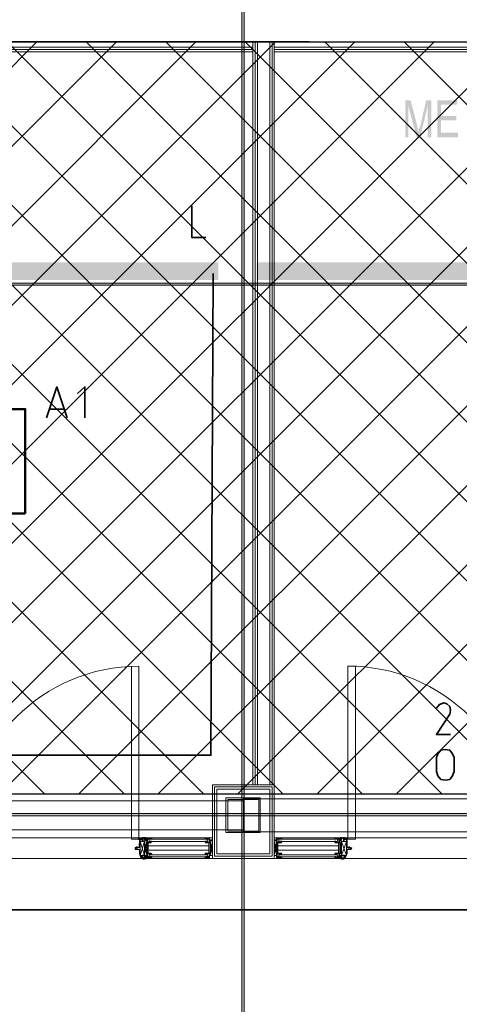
# Model space of a CAD drawing. Header units: millimetres. Extents: x 1.7 to 32.8, y 0.3 to 23.1.
# Tile 43 of 106: x 12.1 to 13.1, y 12.5 to 14.7. Entities that reach past the tile are written whole.
import ezdxf

# ---------------------------------------------------------------- set-up
doc = ezdxf.new("R2010")
doc.units = ezdxf.units.MM
doc.layers.add('PDF_Geometry', color=9, linetype='Continuous', true_color=0x808080)
doc.layers.add('PDF_Solid Fills', color=9, linetype='Continuous', true_color=0x808080)

msp = doc.modelspace()

# ---------------------------------------------------------------- hatches: boundary and pattern name
h = msp.add_hatch()
h.set_pattern_fill('ANSI37', color=256, scale=0.04)
h.paths.add_polyline_path([(8.2908, 12.9696), (8.2908, 14.6762), (14.5656, 14.6712), (14.5656, 12.9696)])
at = {"layer": 'PDF_Solid Fills', "transparency": 33554559}
for points in [[(13.0023, 14.5395), (12.9906, 14.5395), (12.9906, 14.4562), (12.9973, 14.4562), (12.9973, 14.5262)], [(13.0023, 14.5395), (12.9973, 14.5262), (13.0157, 14.4562), (13.0206, 14.4679), (13.019, 14.4695), (13.019, 14.4745), (13.0173, 14.4779), (13.0173, 14.4812)], [(13.049, 14.5395), (13.0373, 14.5395), (13.024, 14.4812), (13.024, 14.4812), (13.0223, 14.4779), (13.0223, 14.4762), (13.0206, 14.4745), (13.0206, 14.4679), (13.0157, 14.4562), (13.024, 14.4562), (13.0406, 14.5262)], [(13.1073, 14.5395), (13.0623, 14.5395), (13.0623, 14.4562), (13.109, 14.4562), (13.109, 14.4662), (13.0706, 14.4662), (13.0706, 14.4945), (13.1056, 14.4945), (13.1056, 14.5045), (13.0706, 14.5045), (13.0706, 14.5295), (13.1073, 14.5295)], [(29.8551, 14.1229), (29.8551, 14.1262), (2.9827, 14.1262), (2.9827, 14.1212), (29.8551, 14.1212)], [(29.8551, 12.9229), (29.8551, 12.9263), (2.9827, 12.9263), (2.9827, 12.9212), (29.8551, 12.9212)]]:
    msp.add_hatch(color=256, dxfattribs=at).paths.add_polyline_path(points)

# ---------------------------------------------------------------- linework, layer by layer
msp.add_lwpolyline([(8.2908, 12.9696), (8.2908, 14.6762), (14.5656, 14.6712), (14.5656, 12.9696), (8.2908, 12.9696)])
at = {"layer": 'PDF_Geometry', "lineweight": 5}
for points in [[(12.6257, 22.9192), (12.6257, 22.8592), (12.6206, 22.8592), (12.6206, 22.9192), (12.6206, 0.2783), (12.6257, 0.2783)], [(29.8551, 14.1229), (29.8551, 14.1262), (2.9827, 14.1262), (2.9827, 14.1212), (29.8551, 14.1212)], [(29.8551, 12.9229), (29.8551, 12.9263), (2.9827, 12.9263), (2.9827, 12.9212), (29.8551, 12.9212)]]:
    msp.add_lwpolyline(points, close=True, dxfattribs=at)
at = {"layer": 'PDF_Geometry', "lineweight": 18}
for points in [[(8.2908, 14.6762), (8.2908, 12.9696), (8.7307, 12.9696), (8.7307, 12.8713), (8.1824, 12.8713), (8.1824, 17.2778), (8.2908, 17.2778), (8.2908, 14.7679), (14.5656, 14.7679), (14.5656, 14.6712), (9.8258, 14.6712), (9.7258, 14.6762)], [(12.694, 12.8246), (12.694, 12.9913), (12.554, 12.9913), (12.554, 12.8246)], [(12.689, 12.8296), (12.689, 12.9862), (12.559, 12.9862), (12.559, 12.8296)], [(12.684, 12.8346), (12.684, 12.9813), (12.564, 12.9813), (12.564, 12.8346)], [(12.6623, 12.8829), (12.6623, 12.9613), (12.584, 12.9613), (12.584, 12.8829)], [(12.659, 12.8863), (12.659, 12.9579), (12.589, 12.9579), (12.589, 12.8863)], [(11.4924, 12.8713), (12.554, 12.8713)], [(12.3907, 12.8313), (12.4007, 12.8629), (12.3907, 12.8629), (12.4007, 12.8313), (12.4057, 12.8646), (12.4057, 12.8313)], [(12.394, 12.8713), (12.394, 12.8696)], [(12.3956, 12.8663), (12.394, 12.8646), (12.3973, 12.8646), (12.3973, 12.8663), (12.3973, 12.8679), (12.3973, 12.8663), (12.3973, 12.8646), (12.3973, 12.8663), (12.3956, 12.8663), (12.3956, 12.8646)], [(12.394, 12.8679), (12.394, 12.8663)], [(12.3956, 12.8729), (12.3956, 12.8713)], [(12.3956, 12.8679), (12.3956, 12.8663)], [(12.409, 12.8679), (12.4107, 12.8679), (12.4073, 12.8679)], [(12.544, 12.8663), (12.544, 12.8646), (12.5423, 12.8629), (12.4107, 12.8629), (12.4107, 12.8663), (12.4107, 12.8679), (12.5423, 12.8679)], [(12.414, 12.8679), (12.414, 12.8696)], [(12.414, 12.8646), (12.414, 12.8629)], [(12.4157, 12.8646), (12.4157, 12.8629), (12.4157, 12.8613), (12.4157, 12.8629)], [(12.5423, 12.8679), (12.5423, 12.8696)], [(12.5456, 12.8679), (12.5423, 12.8679)], [(12.704, 12.8663), (12.704, 12.8629), (12.8357, 12.8629), (12.8373, 12.8646), (12.8373, 12.8663), (12.8357, 12.8679), (12.704, 12.8679)], [(12.7056, 12.8713), (12.7056, 12.8696)], [(12.7073, 12.8646), (12.7073, 12.8629)], [(12.709, 12.8646), (12.709, 12.8629)], [(12.8306, 12.8696), (12.8306, 12.8679), (12.8323, 12.8679), (12.8306, 12.8679)], [(12.834, 12.8696), (12.8357, 12.8696), (12.8406, 12.8696), (12.839, 12.8696), (12.839, 12.8679), (12.839, 12.8696), (12.8373, 12.8679), (12.8373, 12.8696), (12.8357, 12.8696), (12.8373, 12.8696), (12.8406, 12.8696), (12.8306, 12.8696)], [(12.8306, 12.8613), (12.8306, 12.8629), (12.8323, 12.8629), (12.8306, 12.8629)], [(12.8323, 12.8696), (12.8323, 12.8679), (12.8323, 12.8696), (12.8323, 12.8679), (12.8323, 12.8696), (12.8323, 12.8679)], [(12.834, 12.8629), (12.8323, 12.8629), (12.8323, 12.8646), (12.8323, 12.8629)], [(12.8323, 12.8613), (12.8323, 12.8629), (12.8323, 12.8613), (12.8323, 12.8629), (12.8323, 12.8613), (12.8323, 12.8629), (12.8323, 12.8613), (12.8323, 12.8629), (12.8323, 12.8613), (12.8323, 12.8629), (12.8323, 12.8613), (12.8323, 12.8629)], [(12.839, 12.8679), (12.8357, 12.8679)], [(12.8573, 12.8313), (12.8457, 12.8629), (12.8573, 12.8629), (12.8457, 12.8313), (12.8423, 12.8646), (12.8423, 12.8313)], [(12.8506, 12.8713), (12.8506, 12.8696), (12.849, 12.8713)], [(12.854, 12.8679), (12.854, 12.8663)], [(12.859, 12.8679), (12.859, 12.8663)], [(12.384, 12.8496), (12.384, 12.8513)], [(12.389, 12.8429), (12.3873, 12.8446), (12.3856, 12.8446), (12.389, 12.8429), (12.3907, 12.8429)], [(12.389, 12.8396), (12.389, 12.8429), (12.389, 12.8346)], [(12.544, 12.8296), (12.544, 12.8313), (12.5423, 12.8329), (12.4107, 12.8329), (12.4107, 12.8296), (12.4107, 12.8279), (12.5423, 12.8279)], [(12.4157, 12.8362), (12.4157, 12.8346), (12.4157, 12.8329), (12.4157, 12.8346)], [(12.8306, 12.8346), (12.8323, 12.8346), (12.8323, 12.8329), (12.8306, 12.8329)], [(12.8323, 12.8346), (12.834, 12.8346), (12.834, 12.8329), (12.8323, 12.8329), (12.8323, 12.8346), (12.8323, 12.8329)], [(12.8323, 12.8346), (12.8323, 12.8329), (12.8323, 12.8346), (12.8323, 12.8329), (12.8323, 12.8346), (12.8323, 12.8329), (12.8323, 12.8346), (12.8323, 12.8329), (12.8323, 12.8346), (12.8323, 12.8329), (12.8323, 12.8346), (12.8323, 12.8329)], [(12.8656, 12.8496), (12.8656, 12.8479), (12.8623, 12.8479), (12.8606, 12.8479), (12.8606, 12.8496), (12.859, 12.8496), (12.8623, 12.8496)], [(12.8623, 12.8496), (12.8623, 12.8513)], [(12.864, 12.8513), (12.864, 12.8496), (12.864, 12.8513), (12.864, 12.8496), (12.864, 12.8513), (12.864, 12.8496)], [(12.3956, 12.8279), (12.3956, 12.8262)], [(12.3956, 12.8246), (12.3956, 12.8262)], [(12.4023, 12.8262), (12.4023, 12.8246), (12.404, 12.8246)], [(12.4057, 12.8279), (12.4057, 12.8262)], [(12.4123, 12.8279), (12.4123, 12.8262)], [(12.414, 12.8296), (12.414, 12.8279)], [(12.4157, 12.8279), (12.4157, 12.8262)], [(12.539, 12.8296), (12.539, 12.8279)], [(12.7073, 12.8296), (12.7073, 12.8279)], [(12.8306, 12.8262), (12.8306, 12.8279), (12.8323, 12.8279), (12.8306, 12.8279)], [(12.8323, 12.8296), (12.8323, 12.8279)], [(12.8506, 12.8246), (12.8506, 12.8262), (12.8506, 12.8246), (12.849, 12.8246)]]:
    msp.add_lwpolyline(points, close=True, dxfattribs=at)
for points in [[(16.4139, 16.0412), (16.6972, 16.0412), (16.6972, 14.8395), (15.1122, 14.8395), (15.1122, 12.8246), (14.0523, 12.8246), (8.8492, 12.8246), (7.7807, 12.8246), (7.7807, 12.5296), (7.5958, 12.5296), (7.5958, 12.5763), (7.7324, 12.5763), (7.7324, 13.0262), (7.7807, 13.0262), (7.7807, 12.9696)], [(16.4139, 16.0361), (16.6922, 16.0361), (16.6922, 14.8445), (15.1072, 14.8445), (15.1072, 12.8296), (14.0573, 12.8296), (14.0573, 12.9862), (14.5389, 12.9862), (14.5389, 14.6545), (12.694, 14.6545)], [(16.4139, 16.0312), (16.6872, 16.0312), (16.6872, 14.8495), (15.1022, 14.8495), (15.1022, 12.8346), (14.0623, 12.8346), (14.0623, 12.9813), (14.5439, 12.9813), (14.5439, 14.6595), (12.694, 14.6595)], [(10.1991, 14.6595), (12.6457, 14.6595)], [(12.6457, 12.9913), (12.6457, 14.6712)], [(12.6506, 12.9913), (12.6506, 14.6712)], [(12.6557, 12.9913), (12.6557, 14.6712)], [(12.684, 12.9913), (12.684, 14.6712)], [(12.689, 12.9913), (12.689, 14.6712)], [(12.694, 12.9913), (12.694, 14.6712)], [(10.1991, 14.6545), (12.6457, 14.6545)], [(10.1991, 14.6495), (12.6457, 14.6495)], [(14.0523, 12.8246), (14.0523, 12.9913), (14.5339, 12.9913), (14.5339, 14.6495), (12.694, 14.6495)], [(10.2242, 12.9546), (12.624, 12.9546)], [(14.1173, 12.9596), (12.624, 12.9596), (12.624, 12.8846), (14.1173, 12.8846)], [(10.2242, 12.8896), (12.624, 12.8896)], [(12.3873, 12.8696), (12.3873, 12.8663)], [(12.3873, 12.8579), (12.3873, 12.8563)], [(12.3873, 12.8513), (12.3873, 12.8529)], [(12.3956, 12.8729), (12.3956, 12.8713), (12.3956, 12.8696), (12.3973, 12.8696), (12.3973, 12.8713), (12.394, 12.8696), (12.394, 12.8713), (12.394, 12.8696), (12.394, 12.8679), (12.3923, 12.8679), (12.3923, 12.8696), (12.3923, 12.8713), (12.3923, 12.8696), (12.389, 12.8696), (12.389, 12.8713)], [(12.3923, 12.8696), (12.3923, 12.8679), (12.3923, 12.8663), (12.3923, 12.8679), (12.389, 12.8679), (12.389, 12.8663), (12.389, 12.8646), (12.389, 12.8579), (12.389, 12.8596), (12.389, 12.8579), (12.389, 12.8563)], [(12.389, 12.8663), (12.389, 12.8679), (12.389, 12.8696)], [(12.389, 12.8546), (12.389, 12.8563), (12.389, 12.8546), (12.389, 12.8529), (12.389, 12.8513), (12.389, 12.8529), (12.389, 12.8513), (12.3907, 12.8513), (12.3907, 12.8663), (12.3907, 12.8679), (12.3907, 12.8696), (12.3907, 12.8679)], [(12.389, 12.8579), (12.389, 12.8563), (12.389, 12.8579), (12.389, 12.8596)], [(12.3907, 12.8629), (12.3907, 12.8313)], [(12.394, 12.8696), (12.394, 12.8713)], [(12.394, 12.8663), (12.394, 12.8679)], [(12.3956, 12.8679), (12.3956, 12.8663), (12.3956, 12.8646), (12.3956, 12.8663), (12.3956, 12.8696), (12.3956, 12.8713)], [(12.3973, 12.8729), (12.3973, 12.8713), (12.3973, 12.8696), (12.4023, 12.8696), (12.4023, 12.8713), (12.4023, 12.8729)], [(12.3973, 12.8696), (12.399, 12.8696), (12.399, 12.8713), (12.399, 12.8696)], [(12.4007, 12.8713), (12.3973, 12.8713), (12.4007, 12.8713)], [(12.4007, 12.8729), (12.4007, 12.8713), (12.4057, 12.8696), (12.4007, 12.8696), (12.4057, 12.8663), (12.4007, 12.8663), (12.4057, 12.8696), (12.4057, 12.8663)], [(12.4007, 12.8713), (12.4007, 12.8696), (12.4007, 12.8663)], [(12.4057, 12.8313), (12.4007, 12.8646), (12.4007, 12.8313)], [(12.4057, 12.8646), (12.4007, 12.8646)], [(12.4057, 12.8296), (12.4057, 12.8262), (12.4007, 12.8262), (12.4057, 12.8296), (12.4007, 12.8296), (12.4057, 12.8262), (12.4057, 12.8346), (12.4057, 12.8362), (12.4073, 12.8362), (12.4073, 12.8479), (12.4073, 12.8596), (12.4057, 12.8596)], [(12.404, 12.8696), (12.4023, 12.8696), (12.404, 12.8696)], [(12.4157, 12.8613), (12.4157, 12.8629), (12.4157, 12.8613), (12.4157, 12.8629), (12.4157, 12.8613), (12.414, 12.8613), (12.414, 12.8629), (12.414, 12.8613), (12.4073, 12.8613), (12.4073, 12.8696), (12.4107, 12.8696), (12.409, 12.8696), (12.409, 12.8679), (12.409, 12.8696), (12.4073, 12.8696), (12.4057, 12.8696), (12.404, 12.8696), (12.404, 12.8713)], [(12.4107, 12.8696), (12.4057, 12.8696), (12.4157, 12.8696), (12.414, 12.8696), (12.414, 12.8679), (12.414, 12.8696), (12.4123, 12.8696), (12.4123, 12.8679), (12.4107, 12.8679), (12.4107, 12.8696), (12.4107, 12.8713), (12.4107, 12.8696), (12.4107, 12.8713)], [(12.4057, 12.8629), (12.4057, 12.8613), (12.4057, 12.8696), (12.4057, 12.8713)], [(12.4157, 12.8596), (12.409, 12.8596), (12.409, 12.8479), (12.409, 12.8362), (12.4157, 12.8362)], [(12.5456, 12.8529), (12.409, 12.8529)], [(12.4123, 12.8696), (12.4123, 12.8713), (12.4123, 12.8696), (12.4123, 12.8679)], [(12.414, 12.8696), (12.414, 12.8679), (12.414, 12.8696)], [(12.414, 12.8696), (12.4157, 12.8696)], [(12.414, 12.8629), (12.414, 12.8613), (12.4157, 12.8613), (12.4157, 12.8629), (12.4157, 12.8613), (12.4157, 12.8629), (12.4157, 12.8613), (12.414, 12.8613), (12.414, 12.8629), (12.414, 12.8646)], [(12.414, 12.8613), (12.414, 12.8629), (12.414, 12.8613)], [(12.4157, 12.8713), (12.4157, 12.8696), (12.4157, 12.8679), (12.4157, 12.8696), (12.4157, 12.8679), (12.4157, 12.8696), (12.4157, 12.8679)], [(12.4173, 12.8679), (12.4173, 12.8696)], [(12.4173, 12.8629), (12.4173, 12.8613)], [(12.544, 12.8696), (12.5423, 12.8696), (12.544, 12.8696), (12.544, 12.8679), (12.544, 12.8696), (12.5473, 12.8696), (12.5373, 12.8696), (12.539, 12.8696), (12.539, 12.8679), (12.539, 12.8696), (12.539, 12.8679), (12.5407, 12.8679), (12.5407, 12.8696), (12.5407, 12.8713), (12.5407, 12.8696)], [(12.5373, 12.8696), (12.5373, 12.8679), (12.5373, 12.8696)], [(12.539, 12.8696), (12.539, 12.8679), (12.539, 12.8696), (12.539, 12.8679), (12.539, 12.8696), (12.539, 12.8679), (12.539, 12.8696), (12.5373, 12.8696)], [(12.5373, 12.8629), (12.5373, 12.8646)], [(12.5373, 12.8613), (12.5373, 12.8629), (12.5373, 12.8613), (12.539, 12.8613), (12.539, 12.8629), (12.539, 12.8613), (12.539, 12.8629), (12.539, 12.8613), (12.539, 12.8629), (12.539, 12.8613), (12.539, 12.8629), (12.539, 12.8613), (12.539, 12.8629), (12.539, 12.8613), (12.539, 12.8629), (12.539, 12.8613), (12.5373, 12.8613), (12.539, 12.8613), (12.539, 12.8629), (12.539, 12.8646), (12.539, 12.8629), (12.5407, 12.8629), (12.5407, 12.8613), (12.5473, 12.8613), (12.5473, 12.8629)], [(12.5373, 12.8596), (12.5456, 12.8596), (12.5473, 12.8596)], [(12.5407, 12.8629), (12.5407, 12.8646)], [(12.5423, 12.8696), (12.5473, 12.8696), (12.5473, 12.8613), (12.5473, 12.8646), (12.5523, 12.8646), (12.5523, 12.8663), (12.5473, 12.8663), (12.5473, 12.8696), (12.5456, 12.8696), (12.5456, 12.8679), (12.5456, 12.8696), (12.544, 12.8679)], [(12.5456, 12.8596), (12.5456, 12.8479), (12.5456, 12.8596)], [(12.549, 12.8313), (12.554, 12.8646), (12.549, 12.8646), (12.554, 12.8313)], [(12.554, 12.8646), (12.554, 12.8313), (12.549, 12.8313), (12.549, 12.8646)], [(12.694, 12.8713), (14.0523, 12.8713)], [(12.7073, 12.8679), (12.7073, 12.8696), (12.709, 12.8696), (12.709, 12.8679), (12.7107, 12.8679), (12.7107, 12.8696), (12.7006, 12.8696), (12.704, 12.8696), (12.699, 12.8696), (12.699, 12.8663), (12.694, 12.8663), (12.694, 12.8646), (12.699, 12.8646)], [(12.7056, 12.8279), (12.704, 12.8279), (12.704, 12.8296), (12.704, 12.8279), (12.704, 12.8262), (12.704, 12.8279), (12.704, 12.8262), (12.7056, 12.8262), (12.7056, 12.8279), (12.7056, 12.8262), (12.7073, 12.8262), (12.7073, 12.8279), (12.7073, 12.8262), (12.709, 12.8262), (12.709, 12.8279), (12.7107, 12.8279), (12.7107, 12.8262), (12.7006, 12.8262), (12.704, 12.8262), (12.699, 12.8262), (12.699, 12.8313), (12.694, 12.8646), (12.699, 12.8646), (12.694, 12.8313)], [(12.694, 12.8646), (12.694, 12.8313), (12.699, 12.8313), (12.699, 12.8646), (12.699, 12.8613), (12.699, 12.8629)], [(12.699, 12.8313), (12.699, 12.8346), (12.699, 12.8362), (12.7006, 12.8362), (12.7006, 12.8479), (12.7006, 12.8596), (12.699, 12.8596)], [(12.7006, 12.8713), (12.7006, 12.8696), (12.7006, 12.8679), (12.7023, 12.8679), (12.7023, 12.8696), (12.7023, 12.8679), (12.704, 12.8679), (12.7056, 12.8679), (12.7056, 12.8696), (12.7056, 12.8679)], [(12.7107, 12.8613), (12.7107, 12.8629), (12.709, 12.8629), (12.709, 12.8613), (12.7073, 12.8613), (12.7006, 12.8613), (12.7006, 12.8696), (12.7023, 12.8696)], [(12.704, 12.8679), (12.7023, 12.8679), (12.704, 12.8679)], [(12.7107, 12.8362), (12.7023, 12.8362), (12.7023, 12.8479), (12.7023, 12.8596), (12.7107, 12.8596)], [(12.7023, 12.8529), (12.839, 12.8529)], [(12.709, 12.8679), (12.709, 12.8696), (12.709, 12.8679), (12.709, 12.8696), (12.709, 12.8679), (12.709, 12.8696), (12.7073, 12.8696), (12.7073, 12.8679), (12.7073, 12.8696), (12.7056, 12.8696), (12.704, 12.8696), (12.704, 12.8713)], [(12.704, 12.8679), (12.704, 12.8696), (12.704, 12.8679)], [(12.7073, 12.8696), (12.7073, 12.8679), (12.7073, 12.8696)], [(12.7073, 12.8629), (12.7073, 12.8613), (12.709, 12.8613), (12.709, 12.8629), (12.709, 12.8613), (12.709, 12.8629), (12.709, 12.8613), (12.709, 12.8629), (12.709, 12.8613), (12.709, 12.8629), (12.709, 12.8613), (12.709, 12.8629), (12.709, 12.8613), (12.7073, 12.8613), (12.7073, 12.8629), (12.7073, 12.8646)], [(12.7073, 12.8613), (12.7073, 12.8629), (12.7073, 12.8613)], [(12.7107, 12.8629), (12.7107, 12.8646)], [(12.8306, 12.8629), (12.8306, 12.8646)], [(12.8406, 12.8629), (12.8406, 12.8613), (12.834, 12.8613), (12.8306, 12.8613)], [(12.8306, 12.8596), (12.839, 12.8596), (12.8406, 12.8596)], [(12.8323, 12.8679), (12.8323, 12.8696)], [(12.834, 12.8679), (12.8323, 12.8679), (12.834, 12.8679)], [(12.8323, 12.8629), (12.8323, 12.8646)], [(12.834, 12.8696), (12.834, 12.8679), (12.834, 12.8696)], [(12.834, 12.8613), (12.834, 12.8629), (12.834, 12.8613)], [(12.8357, 12.8679), (12.8357, 12.8696), (12.8357, 12.8679)], [(12.8373, 12.8679), (12.8373, 12.8696)], [(12.839, 12.8596), (12.839, 12.8479), (12.839, 12.8596)], [(12.8406, 12.8696), (12.8406, 12.8613), (12.8406, 12.8696)], [(12.8457, 12.8729), (12.8457, 12.8713), (12.8423, 12.8696), (12.8457, 12.8696), (12.8423, 12.8663), (12.8457, 12.8663), (12.8423, 12.8696), (12.8423, 12.8663)], [(12.8423, 12.8696), (12.8423, 12.8713)], [(12.8423, 12.8313), (12.8457, 12.8646), (12.8457, 12.8313)], [(12.8423, 12.8646), (12.8457, 12.8646)], [(12.8457, 12.8696), (12.8457, 12.8713), (12.844, 12.8713), (12.844, 12.8696), (12.844, 12.8713), (12.844, 12.8729)], [(12.844, 12.8696), (12.844, 12.8713)], [(12.8457, 12.8713), (12.8457, 12.8696), (12.8473, 12.8696), (12.8473, 12.8713)], [(12.8457, 12.8713), (12.8506, 12.8713), (12.8457, 12.8713)], [(12.8473, 12.8696), (12.849, 12.8696), (12.8506, 12.8696), (12.8457, 12.8696), (12.8457, 12.8663)], [(12.8506, 12.8713), (12.8506, 12.8729)], [(12.8523, 12.8696), (12.8523, 12.8713), (12.8506, 12.8713), (12.854, 12.8696), (12.854, 12.8713), (12.854, 12.8696), (12.859, 12.8696), (12.859, 12.8713)], [(12.8506, 12.8646), (12.8523, 12.8646), (12.8523, 12.8663), (12.8523, 12.8646), (12.8506, 12.8646), (12.8506, 12.8663), (12.8506, 12.8679), (12.8506, 12.8663)], [(12.8523, 12.8679), (12.8523, 12.8663), (12.8523, 12.8679), (12.8523, 12.8663), (12.8523, 12.8696), (12.8523, 12.8713), (12.8523, 12.8729)], [(12.854, 12.8696), (12.854, 12.8679), (12.854, 12.8696)], [(12.859, 12.8496), (12.859, 12.8513), (12.859, 12.8529), (12.859, 12.8513), (12.8573, 12.8513), (12.8573, 12.8663), (12.8573, 12.8679), (12.8573, 12.8696), (12.8573, 12.8679), (12.8557, 12.8679), (12.8557, 12.8663), (12.8557, 12.8679), (12.8557, 12.8696)], [(12.8573, 12.8629), (12.8573, 12.8313)], [(12.859, 12.8596), (12.859, 12.8579), (12.859, 12.8563), (12.859, 12.8546), (12.8573, 12.8546), (12.859, 12.8546), (12.859, 12.8529), (12.859, 12.8513), (12.859, 12.8529)], [(12.859, 12.8696), (12.859, 12.8663), (12.859, 12.8646), (12.859, 12.8579), (12.859, 12.8596), (12.859, 12.8579), (12.859, 12.8563), (12.859, 12.8579)], [(12.3823, 12.8496), (12.379, 12.8496), (12.379, 12.8446), (12.3823, 12.8446), (12.3807, 12.8462), (12.379, 12.8479), (12.3807, 12.8496), (12.3807, 12.8479), (12.3807, 12.8496)], [(12.3873, 12.8496), (12.384, 12.8496), (12.3856, 12.8496), (12.3856, 12.8479), (12.3823, 12.8479), (12.3823, 12.8496), (12.3823, 12.8513)], [(12.384, 12.8513), (12.384, 12.8496), (12.384, 12.8513), (12.384, 12.8496), (12.384, 12.8513), (12.384, 12.8496), (12.3823, 12.8496), (12.3823, 12.8513), (12.3823, 12.8496), (12.3856, 12.8496), (12.389, 12.8496), (12.389, 12.8513)], [(12.3823, 12.8446), (12.3856, 12.8446), (12.3823, 12.8446)], [(12.3907, 12.8396), (12.389, 12.8396), (12.3907, 12.8396), (12.3907, 12.8413)], [(12.3923, 12.8262), (12.3923, 12.8279), (12.3923, 12.8262), (12.389, 12.8346), (12.3923, 12.8279), (12.394, 12.8279), (12.394, 12.8262), (12.394, 12.8279), (12.394, 12.8262), (12.394, 12.8279), (12.394, 12.8262), (12.394, 12.8279)], [(12.3907, 12.8429), (12.3907, 12.8446)], [(12.3923, 12.8279), (12.3923, 12.8296), (12.3923, 12.8313)], [(12.3973, 12.8329), (12.3973, 12.8313), (12.3973, 12.8296), (12.3973, 12.8313), (12.3956, 12.8313), (12.3956, 12.8296), (12.394, 12.8313), (12.394, 12.8296), (12.394, 12.8313)], [(12.3956, 12.8313), (12.3956, 12.8329)], [(12.3973, 12.8296), (12.3973, 12.8313), (12.3956, 12.8313), (12.3956, 12.8296), (12.3956, 12.8279)], [(12.3973, 12.8313), (12.3973, 12.8296), (12.3973, 12.8313)], [(12.4073, 12.8279), (12.4073, 12.8346), (12.414, 12.8346)], [(12.5456, 12.8429), (12.409, 12.8429)], [(12.414, 12.8362), (12.414, 12.8346), (12.414, 12.8329), (12.414, 12.8346), (12.414, 12.8329), (12.414, 12.8346), (12.414, 12.8329), (12.414, 12.8346), (12.4157, 12.8346), (12.4157, 12.8329), (12.4157, 12.8346), (12.414, 12.8346), (12.4157, 12.8346), (12.4157, 12.8329), (12.4157, 12.8346), (12.4157, 12.8329), (12.4157, 12.8346), (12.4157, 12.8329), (12.4157, 12.8346), (12.4157, 12.8329)], [(12.414, 12.8329), (12.414, 12.8346), (12.414, 12.8329)], [(12.4173, 12.8329), (12.4173, 12.8346)], [(12.5373, 12.8329), (12.5373, 12.8346), (12.5373, 12.8329), (12.5373, 12.8346), (12.5373, 12.8362), (12.5456, 12.8362), (12.5473, 12.8362), (12.5473, 12.8346), (12.5407, 12.8346)], [(12.539, 12.8329), (12.539, 12.8346), (12.5373, 12.8346), (12.539, 12.8346), (12.539, 12.8329), (12.539, 12.8346), (12.539, 12.8329), (12.539, 12.8346), (12.539, 12.8329), (12.539, 12.8346), (12.539, 12.8329), (12.539, 12.8346), (12.539, 12.8329), (12.539, 12.8346), (12.539, 12.8329), (12.539, 12.8346), (12.5373, 12.8346)], [(12.5407, 12.8329), (12.5407, 12.8346), (12.5407, 12.8329), (12.539, 12.8329), (12.539, 12.8346), (12.539, 12.8362)], [(12.5456, 12.8362), (12.5456, 12.8479), (12.5456, 12.8362)], [(12.5456, 12.8279), (12.5473, 12.8279), (12.5473, 12.8262), (12.5473, 12.8313), (12.5473, 12.8346), (12.5473, 12.8279)], [(12.5523, 12.8313), (12.5473, 12.8313), (12.5523, 12.8313)], [(12.694, 12.8313), (12.699, 12.8313), (12.694, 12.8313)], [(12.704, 12.8279), (12.704, 12.8296), (12.704, 12.8279), (12.704, 12.8296), (12.704, 12.8329), (12.8357, 12.8329), (12.8373, 12.8313), (12.8373, 12.8296), (12.8357, 12.8279), (12.704, 12.8279), (12.7023, 12.8279), (12.7006, 12.8279), (12.7006, 12.8262), (12.7006, 12.8279), (12.7006, 12.8346), (12.7073, 12.8346), (12.709, 12.8346), (12.709, 12.8329), (12.709, 12.8346), (12.709, 12.8329), (12.709, 12.8346), (12.709, 12.8329), (12.709, 12.8346), (12.7073, 12.8346), (12.7073, 12.8329), (12.7073, 12.8346), (12.7073, 12.8329), (12.7073, 12.8346), (12.7073, 12.8362)], [(12.7023, 12.8429), (12.839, 12.8429)], [(12.7073, 12.8329), (12.7073, 12.8346), (12.7073, 12.8329)], [(12.7073, 12.8346), (12.709, 12.8346), (12.709, 12.8329), (12.709, 12.8346), (12.709, 12.8329), (12.709, 12.8346), (12.709, 12.8329)], [(12.709, 12.8362), (12.709, 12.8346), (12.709, 12.8329), (12.7107, 12.8329), (12.7107, 12.8346), (12.7107, 12.8329)], [(12.834, 12.8346), (12.8406, 12.8346), (12.8406, 12.8362), (12.839, 12.8362), (12.8306, 12.8362)], [(12.8306, 12.8329), (12.8306, 12.8346), (12.834, 12.8346), (12.834, 12.8329)], [(12.8406, 12.8279), (12.8406, 12.8346), (12.8406, 12.8262), (12.8406, 12.8279), (12.839, 12.8279), (12.8357, 12.8279), (12.839, 12.8279)], [(12.839, 12.8362), (12.839, 12.8479), (12.839, 12.8362)], [(12.8506, 12.8329), (12.8506, 12.8313), (12.8506, 12.8296), (12.8506, 12.8313), (12.8523, 12.8313), (12.8523, 12.8296), (12.8523, 12.8279), (12.8523, 12.8262), (12.854, 12.8262), (12.854, 12.8279), (12.854, 12.8262)], [(12.8506, 12.8296), (12.8506, 12.8313), (12.8523, 12.8313), (12.8523, 12.8329)], [(12.8506, 12.8313), (12.8506, 12.8296), (12.8506, 12.8313)], [(12.8523, 12.8313), (12.8523, 12.8296), (12.8523, 12.8313)], [(12.854, 12.8313), (12.854, 12.8296), (12.854, 12.8279), (12.854, 12.8262), (12.859, 12.8346), (12.859, 12.8429), (12.859, 12.8446), (12.8606, 12.8446), (12.8573, 12.8429), (12.8573, 12.8396)], [(12.8557, 12.8296), (12.8557, 12.8279), (12.8573, 12.8346), (12.8573, 12.8396), (12.8573, 12.8413), (12.8573, 12.8396), (12.8573, 12.8413)], [(12.8656, 12.8446), (12.8606, 12.8446), (12.8656, 12.8446)], [(12.8623, 12.8496), (12.864, 12.8496), (12.864, 12.8513)], [(12.864, 12.8496), (12.8656, 12.8496), (12.864, 12.8496)], [(12.8673, 12.8479), (12.8673, 12.8496), (12.8673, 12.8462), (12.8656, 12.8446), (12.8673, 12.8446), (12.869, 12.8479), (12.8673, 12.8496), (12.8656, 12.8496), (12.8656, 12.8479)], [(12.394, 12.8246), (12.3973, 12.8229), (12.3973, 12.8246), (12.3973, 12.8229)], [(12.4023, 12.8246), (12.4023, 12.8262), (12.3973, 12.8262), (12.399, 12.8262), (12.399, 12.8279)], [(12.3973, 12.8246), (12.3973, 12.8262), (12.3973, 12.8246)], [(12.4007, 12.8229), (12.3973, 12.8229), (12.4007, 12.8229)], [(12.4007, 12.8296), (12.4007, 12.8262), (12.4007, 12.8246), (12.4023, 12.8246), (12.4007, 12.8246), (12.4007, 12.8229), (12.4007, 12.8246)], [(12.4023, 12.8229), (12.4057, 12.8246)], [(12.404, 12.8246), (12.404, 12.8262), (12.404, 12.8279), (12.404, 12.8262), (12.4057, 12.8262), (12.4073, 12.8262), (12.4073, 12.8279), (12.4107, 12.8279), (12.4107, 12.8262), (12.4107, 12.8279), (12.4123, 12.8279), (12.4123, 12.8262), (12.414, 12.8262), (12.414, 12.8279), (12.414, 12.8262), (12.4157, 12.8262), (12.4057, 12.8262), (12.4107, 12.8262), (12.4107, 12.8279), (12.409, 12.8279), (12.4073, 12.8279), (12.409, 12.8279), (12.409, 12.8296), (12.409, 12.8279), (12.4107, 12.8279)], [(12.4073, 12.8262), (12.4107, 12.8262), (12.4107, 12.8279), (12.4107, 12.8296)], [(12.4123, 12.8262), (12.4123, 12.8279)], [(12.414, 12.8279), (12.414, 12.8296)], [(12.414, 12.8279), (12.414, 12.8296)], [(12.4157, 12.8279), (12.414, 12.8279)], [(12.4157, 12.8279), (12.4157, 12.8296)], [(12.4173, 12.8279), (12.4173, 12.8262)], [(12.5407, 12.8262), (12.5407, 12.8279), (12.5407, 12.8262), (12.5407, 12.8279), (12.539, 12.8279), (12.539, 12.8262), (12.5373, 12.8262), (12.5473, 12.8262), (12.544, 12.8262), (12.5423, 12.8262), (12.5423, 12.8279), (12.5423, 12.8296)], [(12.5373, 12.8262), (12.5373, 12.8279), (12.5373, 12.8262)], [(12.539, 12.8279), (12.5373, 12.8279)], [(12.5456, 12.8296), (12.5456, 12.8279), (12.544, 12.8279), (12.544, 12.8296), (12.544, 12.8279), (12.5423, 12.8279), (12.5456, 12.8279), (12.5423, 12.8279), (12.5423, 12.8262), (12.5423, 12.8279), (12.5423, 12.8262), (12.5473, 12.8262)], [(12.7006, 12.8296), (12.7006, 12.8279), (12.7023, 12.8279), (12.7023, 12.8296)], [(12.704, 12.8279), (12.7023, 12.8279), (12.704, 12.8279)], [(12.7056, 12.8279), (12.7056, 12.8262), (12.7056, 12.8279)], [(12.709, 12.8279), (12.7073, 12.8279), (12.7073, 12.8296)], [(12.839, 12.8296), (12.839, 12.8279), (12.8373, 12.8279), (12.8373, 12.8296), (12.8373, 12.8279), (12.8357, 12.8279), (12.8357, 12.8262), (12.834, 12.8262), (12.8306, 12.8262), (12.8406, 12.8262), (12.8373, 12.8262), (12.8357, 12.8262), (12.8406, 12.8262)], [(12.834, 12.8279), (12.8323, 12.8279), (12.834, 12.8279)], [(12.834, 12.8262), (12.834, 12.8279), (12.834, 12.8262)], [(12.8357, 12.8279), (12.8357, 12.8262), (12.8357, 12.8279)], [(12.8423, 12.8296), (12.8423, 12.8262), (12.8457, 12.8262), (12.8423, 12.8296), (12.8457, 12.8296), (12.8423, 12.8262), (12.8423, 12.8279)], [(12.8423, 12.8246), (12.8457, 12.8229), (12.8457, 12.8246), (12.8457, 12.8262), (12.8457, 12.8246), (12.844, 12.8246), (12.844, 12.8262)], [(12.844, 12.8246), (12.844, 12.8262), (12.844, 12.8279)], [(12.8457, 12.8296), (12.8457, 12.8262), (12.8506, 12.8262), (12.849, 12.8262), (12.8473, 12.8262)], [(12.8457, 12.8229), (12.8457, 12.8246), (12.8457, 12.8262), (12.8473, 12.8262), (12.8473, 12.8279)], [(12.854, 12.8246), (12.8506, 12.8229), (12.8457, 12.8229), (12.849, 12.8229), (12.849, 12.8246), (12.8506, 12.8246), (12.8523, 12.8246), (12.8523, 12.8262)], [(12.849, 12.8246), (12.849, 12.8262)], [(12.8506, 12.8246), (12.8506, 12.8229)]]:
    msp.add_lwpolyline(points, dxfattribs=at)
at = {"layer": 'PDF_Geometry', "color": 7, "lineweight": 35}
for points in [[(12.5073, 14.3012), (12.5073, 14.2296), (12.539, 14.2296)], [(12.5557, 14.1479), (12.5507, 13.0579), (10.934, 13.0579)], [(12.179, 13.8212), (12.2023, 13.8912), (12.2257, 13.8212)], [(12.2657, 13.8212), (12.2657, 13.8912), (12.249, 13.8762)], [(12.219, 13.8412), (12.1857, 13.8412)], [(6.8341, 13.8112), (6.8341, 12.7079), (25.8219, 12.7079), (25.8219, 13.1713)], [(13.0923, 13.1046), (13.0606, 13.1046), (13.0906, 13.1512), (13.0923, 13.1596), (13.0906, 13.1679), (13.084, 13.1746), (13.0773, 13.1762), (13.0673, 13.1729), (13.0606, 13.1646)]]:
    msp.add_lwpolyline(points, dxfattribs=at)
at = {"layer": 'PDF_Geometry', "color": 3, "lineweight": 50}
msp.add_lwpolyline([(12.1307, 13.6046), (12.1307, 13.8412), (11.8957, 13.8412), (11.8957, 13.6046)], close=True, dxfattribs=at)
at = {"layer": 'PDF_Geometry', "lineweight": 18}
for points in [[(12.3707, 13.2596), (12.3707, 12.8679), (12.3873, 12.8679), (12.3873, 13.2596, 0.412746), (11.9957, 12.8679)], [(12.8773, 13.2596), (12.8773, 12.8679), (12.8606, 12.8679), (12.8606, 13.2596, -0.415786), (13.2506, 12.8679)]]:
    msp.add_lwpolyline(points, format="xyb", dxfattribs=at)
at = {"layer": 'PDF_Geometry', "color": 7, "lineweight": 35}
msp.add_lwpolyline([(13.1006, 13.0213), (13.0973, 13.0113), (13.0906, 13.0029), (13.0806, 13.0013), (13.0706, 13.0029), (13.064, 13.0113), (13.0606, 13.0213), (13.0606, 13.0529), (13.064, 13.0612), (13.0706, 13.0696), (13.0806, 13.0712), (13.0906, 13.0696), (13.0973, 13.0612), (13.1006, 13.0529)], close=True, dxfattribs=at)
at = {"layer": 'PDF_Solid Fills', "lineweight": 5, "transparency": 33554559}
msp.add_solid([(12.6206, 0.2783), (12.6257, 0.2783), (12.6206, 22.9192), (12.6257, 22.9192)], dxfattribs=at)
at = {"layer": 'PDF_Solid Fills', "lineweight": 18, "transparency": 33554559}
msp.add_solid([(13.049, 14.5395), (13.0406, 14.5262), (13.049, 14.4562), (13.0406, 14.4562)], dxfattribs=at)
at = {"layer": 'PDF_Solid Fills', "color": 3, "lineweight": 35, "transparency": 33554559}
for points in [[(10.184, 14.1729), (10.184, 14.1329), (12.5673, 14.1729)], [(10.184, 14.1329), (12.5673, 14.1729), (12.5673, 14.1329)], [(12.654, 14.1729), (12.654, 14.1329), (14.4456, 14.1729)], [(12.654, 14.1329), (14.4456, 14.1729), (14.4456, 14.1329)]]:
    msp.add_solid(points, dxfattribs=at)

doc.saveas('drawing.dxf')
